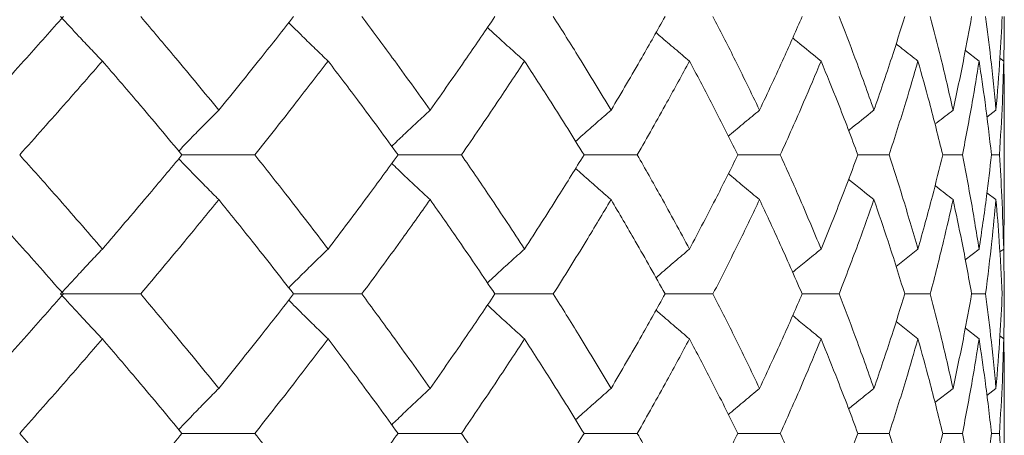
# Model space of a CAD drawing. Header units: inches. Extents: x -4 to 22.9, y -7.2 to 15.7.
# Tile 61 of 127: x 6.547 to 6.978, y 2.694 to 2.876. Entities that reach past the tile are written whole.
import ezdxf

# ---------------------------------------------------------------- set-up
doc = ezdxf.new("R2010")
doc.units = ezdxf.units.IN
doc.header["$MEASUREMENT"] = 0

msp = doc.modelspace()

# ---------------------------------------------------------------- linework, layer by layer
at = {"color": 7, "linetype": 'Continuous', "lineweight": 15}
for p, q in [((6.9667, 2.85781), (6.96069, 2.86246)), ((6.97748, 2.85781), (6.97583, 2.85907)), ((6.9741, 2.83629), (6.97012, 2.83323)), ((6.97771, 2.79619), (6.97771, 2.83716)), ((6.6178, 2.8167), (6.64969, 2.8167)), ((6.71238, 2.8167), (6.74012, 2.8167)), ((6.79378, 2.8167), (6.81708, 2.8167)), ((6.86112, 2.8167), (6.87971, 2.8167)), ((6.92733, 2.8167), (6.91365, 2.8167)), ((6.95079, 2.8167), (6.95942, 2.8167)), ((6.97215, 2.8167), (6.97563, 2.8167)), ((6.9741, 2.79707), (6.97016, 2.80011)), ((6.97748, 2.77543), (6.97768, 2.79619)), ((6.97771, 2.75574), (6.97748, 2.77589)), ((6.93036, 2.76778), (6.93996, 2.77543)), ((6.9667, 2.77543), (6.96065, 2.77072)), ((6.97748, 2.77543), (6.97579, 2.77413)), ((6.56589, 2.75574), (6.59972, 2.75574)), ((6.66668, 2.75574), (6.69653, 2.75574)), ((6.82926, 2.75574), (6.85023, 2.75574)), ((6.88927, 2.75574), (6.90543, 2.75574)), ((6.94534, 2.75574), (6.93417, 2.75574)), ((6.96346, 2.75574), (6.96952, 2.75574)), ((6.93039, 2.74368), (6.93996, 2.73604)), ((6.9667, 2.73604), (6.96069, 2.74072)), ((6.97748, 2.73604), (6.97583, 2.73731)), ((6.9474, 2.70809), (6.95531, 2.71434)), ((6.9741, 2.71434), (6.97012, 2.71126)), ((6.97771, 2.67402), (6.97771, 2.71522)), ((6.6178, 2.69462), (6.64969, 2.69462)), ((6.71238, 2.69462), (6.74012, 2.69462)), ((6.79378, 2.69462), (6.81708, 2.69462)), ((6.86112, 2.69462), (6.87971, 2.69462)), ((6.91365, 2.69462), (6.92733, 2.69462)), ((6.95942, 2.69462), (6.95079, 2.69462)), ((6.97215, 2.69462), (6.97563, 2.69462))]:
    msp.add_line(p, q, dxfattribs=at)
for points, knots in [([(6.52907, 2.83629), (6.53603, 2.84397), (6.54845, 2.85766), (6.56057, 2.87132), (6.56589, 2.87732)], [0, 0, 0, 0, 0.560541, 1, 1, 1, 1]), ([(6.58296, 2.85781), (6.58124, 2.85961), (6.5778, 2.8632), (6.5717, 2.86969), (6.56734, 2.87442), (6.56468, 2.87732)], [0, 0, 0, 0, 0.279852, 0.559705, 1, 1, 1, 1]), ([(6.63391, 2.83629), (6.62762, 2.84397), (6.61639, 2.85766), (6.60481, 2.87132), (6.59972, 2.87732)], [0, 0, 0, 0, 0.560542, 1, 1, 1, 1]), ([(6.63391, 2.83629), (6.64012, 2.84397), (6.65121, 2.85766), (6.66196, 2.87132), (6.66668, 2.87732)], [0, 0, 0, 0, 0.560541, 1, 1, 1, 1]), ([(6.72643, 2.83629), (6.72095, 2.84397), (6.71117, 2.85766), (6.701, 2.87132), (6.69653, 2.87732)], [0, 0, 0, 0, 0.560541, 1, 1, 1, 1]), ([(6.72643, 2.83629), (6.73183, 2.84397), (6.74146, 2.85766), (6.75072, 2.87132), (6.75479, 2.87732)], [0, 0, 0, 0, 0.5605418, 1, 1, 1, 1]), ([(6.80562, 2.83629), (6.80101, 2.84397), (6.79278, 2.85766), (6.78414, 2.87132), (6.78034, 2.87732)], [0, 0, 0, 0, 0.560542, 1, 1, 1, 1]), ([(6.80562, 2.83629), (6.81014, 2.84397), (6.81821, 2.85766), (6.82589, 2.87132), (6.82926, 2.87732)], [0, 0, 0, 0, 0.5605417, 1, 1, 1, 1]), ([(6.87061, 2.83629), (6.86692, 2.84397), (6.86033, 2.85766), (6.85331, 2.87132), (6.85023, 2.87732)], [0, 0, 0, 0, 0.5605412, 1, 1, 1, 1]), ([(6.87061, 2.83629), (6.87421, 2.84397), (6.88063, 2.85766), (6.88663, 2.87132), (6.88927, 2.87732)], [0, 0, 0, 0, 0.5605412, 1, 1, 1, 1]), ([(6.92069, 2.83629), (6.91796, 2.84397), (6.91309, 2.85766), (6.90777, 2.87132), (6.90543, 2.87732)], [0, 0, 0, 0, 0.560541, 1, 1, 1, 1]), ([(6.92069, 2.83629), (6.92333, 2.84397), (6.92803, 2.85766), (6.9323, 2.87132), (6.93417, 2.87732)], [0, 0, 0, 0, 0.560541, 1, 1, 1, 1]), ([(6.95531, 2.83629), (6.95357, 2.84397), (6.95047, 2.85766), (6.94691, 2.87132), (6.94534, 2.87732)], [0, 0, 0, 0, 0.560541, 1, 1, 1, 1]), ([(6.95531, 2.83629), (6.95696, 2.84397), (6.95989, 2.85766), (6.96237, 2.87132), (6.96346, 2.87732)], [0, 0, 0, 0, 0.560541, 1, 1, 1, 1]), ([(6.9741, 2.83629), (6.97337, 2.84397), (6.97206, 2.85766), (6.9703, 2.87132), (6.96952, 2.87732)], [0, 0, 0, 0, 0.560541, 1, 1, 1, 1]), ([(6.9741, 2.83629), (6.97473, 2.84397), (6.97586, 2.85766), (6.97653, 2.87132), (6.97683, 2.87732)], [0, 0, 0, 0, 0.5605412, 1, 1, 1, 1]), ([(6.97749, 2.85714), (6.97751, 2.85787), (6.97773, 2.8646), (6.97772, 2.87132), (6.97771, 2.87732)], [0, 0, 0, 0, 0.106983, 1, 1, 1, 1]), ([(6.68177, 2.85781), (6.6799, 2.85961), (6.67614, 2.8632), (6.67039, 2.86879), (6.66654, 2.87262), (6.66454, 2.87461)], [0, 0, 0, 0, 0.324452, 0.648903, 1, 1, 1, 1]), ([(6.76774, 2.85781), (6.76573, 2.85961), (6.7617, 2.8632), (6.75629, 2.8681), (6.75291, 2.87123), (6.75152, 2.87252)], [0, 0, 0, 0, 0.370116, 0.740235, 1, 1, 1, 1]), ([(6.83993, 2.85781), (6.83781, 2.85961), (6.83355, 2.86321), (6.82867, 2.86737), (6.82593, 2.86977), (6.8253, 2.87032)], [0, 0, 0, 0, 0.434404, 0.868803, 1, 1, 1, 1]), ([(6.88512, 2.86796), (6.88578, 2.86742), (6.88989, 2.864), (6.89405, 2.86064), (6.89755, 2.85781)], [0, 0, 0, 0, 0.159444, 1, 1, 1, 1]), ([(6.93996, 2.85781), (6.93767, 2.85961), (6.93447, 2.86211), (6.93129, 2.86465), (6.93039, 2.86538)], [0, 0, 0, 0, 0.715608, 1, 1, 1, 1]), ([(6.54676, 2.8167), (6.55361, 2.82439), (6.56583, 2.8381), (6.57773, 2.8518), (6.58296, 2.85781)], [0, 0, 0, 0, 0.560476, 1, 1, 1, 1]), ([(6.6178, 2.8167), (6.61139, 2.82439), (6.59995, 2.8381), (6.58814, 2.8518), (6.58296, 2.85781)], [0, 0, 0, 0, 0.560476, 1, 1, 1, 1]), ([(6.64969, 2.8167), (6.65578, 2.82439), (6.66664, 2.8381), (6.67715, 2.8518), (6.68177, 2.85781)], [0, 0, 0, 0, 0.560476, 1, 1, 1, 1]), ([(6.71238, 2.8167), (6.70677, 2.82439), (6.69675, 2.8381), (6.68634, 2.8518), (6.68177, 2.85781)], [0, 0, 0, 0, 0.560476, 1, 1, 1, 1]), ([(6.74012, 2.8167), (6.74539, 2.82439), (6.75478, 2.8381), (6.76378, 2.8518), (6.76774, 2.85781)], [0, 0, 0, 0, 0.560476, 1, 1, 1, 1]), ([(6.79378, 2.8167), (6.78903, 2.82439), (6.78055, 2.8381), (6.77165, 2.8518), (6.76774, 2.85781)], [0, 0, 0, 0, 0.560476, 1, 1, 1, 1]), ([(6.81708, 2.8167), (6.82146, 2.82439), (6.82927, 2.8381), (6.83668, 2.8518), (6.83993, 2.85781)], [0, 0, 0, 0, 0.560476, 1, 1, 1, 1]), ([(6.86112, 2.8167), (6.85728, 2.82439), (6.85042, 2.8381), (6.84314, 2.8518), (6.83993, 2.85781)], [0, 0, 0, 0, 0.560476, 1, 1, 1, 1]), ([(6.87971, 2.8167), (6.88316, 2.82439), (6.88931, 2.8381), (6.89503, 2.8518), (6.89755, 2.85781)], [0, 0, 0, 0, 0.560476, 1, 1, 1, 1]), ([(6.91365, 2.8167), (6.91076, 2.82439), (6.90561, 2.8381), (6.90001, 2.8518), (6.89755, 2.85781)], [0, 0, 0, 0, 0.560476, 1, 1, 1, 1]), ([(6.92733, 2.8167), (6.92981, 2.82439), (6.93423, 2.8381), (6.93821, 2.8518), (6.93996, 2.85781)], [0, 0, 0, 0, 0.560476, 1, 1, 1, 1]), ([(6.95079, 2.8167), (6.94889, 2.82439), (6.9455, 2.8381), (6.94165, 2.8518), (6.93996, 2.85781)], [0, 0, 0, 0, 0.560476, 1, 1, 1, 1]), ([(6.95942, 2.8167), (6.9609, 2.82439), (6.96355, 2.8381), (6.96574, 2.8518), (6.9667, 2.85781)], [0, 0, 0, 0, 0.560476, 1, 1, 1, 1]), ([(6.97215, 2.8167), (6.97125, 2.82439), (6.96966, 2.8381), (6.9676, 2.8518), (6.9667, 2.85781)], [0, 0, 0, 0, 0.560476, 1, 1, 1, 1]), ([(6.97563, 2.8167), (6.9761, 2.82439), (6.97693, 2.8381), (6.97731, 2.8518), (6.97748, 2.85781)], [0, 0, 0, 0, 0.560476, 1, 1, 1, 1]), ([(6.97768, 2.83716), (6.97769, 2.83803), (6.97777, 2.84492), (6.97761, 2.8518), (6.97748, 2.85781)], [0, 0, 0, 0, 0.125443, 1, 1, 1, 1]), ([(6.63391, 2.83629), (6.63211, 2.83449), (6.62851, 2.83089), (6.62266, 2.82494), (6.61864, 2.82074), (6.61639, 2.81839)], [0, 0, 0, 0, 0.30543, 0.610861, 1, 1, 1, 1]), ([(6.72643, 2.83629), (6.72448, 2.83449), (6.72059, 2.83089), (6.71498, 2.82562), (6.71134, 2.82211), (6.70962, 2.82045)], [0, 0, 0, 0, 0.344846, 0.689694, 1, 1, 1, 1]), ([(6.80562, 2.83629), (6.80354, 2.83449), (6.7994, 2.83089), (6.79423, 2.82633), (6.79114, 2.82354), (6.7901, 2.8226)], [0, 0, 0, 0, 0.398269, 0.796533, 1, 1, 1, 1]), ([(6.87061, 2.83629), (6.86843, 2.83449), (6.86408, 2.83089), (6.85954, 2.82709), (6.85718, 2.82507), (6.85698, 2.82489)], [0, 0, 0, 0, 0.4768401, 0.9536863, 1, 1, 1, 1]), ([(6.90958, 2.82736), (6.90973, 2.82748), (6.9134, 2.83049), (6.91712, 2.83345), (6.92069, 2.83629)], [0, 0, 0, 0, 0.0407266, 1, 1, 1, 1]), ([(6.95531, 2.83629), (6.953, 2.8345), (6.95035, 2.83244), (6.94772, 2.83036), (6.94739, 2.8301)], [0, 0, 0, 0, 0.874235, 1, 1, 1, 1]), ([(6.58296, 2.77543), (6.57629, 2.78314), (6.56439, 2.79691), (6.55214, 2.81065), (6.54676, 2.8167)], [0, 0, 0, 0, 0.560339, 1, 1, 1, 1]), ([(6.58296, 2.77543), (6.58956, 2.78314), (6.60133, 2.79691), (6.61277, 2.81065), (6.6178, 2.8167)], [0, 0, 0, 0, 0.560338, 1, 1, 1, 1]), ([(6.63391, 2.79707), (6.63211, 2.79887), (6.62852, 2.80248), (6.62267, 2.80844), (6.61865, 2.81265), (6.61639, 2.81501)], [0, 0, 0, 0, 0.30526, 0.610523, 1, 1, 1, 1]), ([(6.68177, 2.77543), (6.67588, 2.78314), (6.66536, 2.79691), (6.65447, 2.81065), (6.64969, 2.8167)], [0, 0, 0, 0, 0.560339, 1, 1, 1, 1]), ([(6.68177, 2.77543), (6.68759, 2.78314), (6.69797, 2.79691), (6.70798, 2.81065), (6.71238, 2.8167)], [0, 0, 0, 0, 0.560339, 1, 1, 1, 1]), ([(6.76774, 2.77543), (6.76269, 2.78314), (6.75368, 2.79691), (6.74426, 2.81065), (6.74012, 2.8167)], [0, 0, 0, 0, 0.560339, 1, 1, 1, 1]), ([(6.76774, 2.77543), (6.77271, 2.78314), (6.78158, 2.79691), (6.79006, 2.81065), (6.79378, 2.8167)], [0, 0, 0, 0, 0.5603393, 1, 1, 1, 1]), ([(6.83993, 2.77543), (6.83578, 2.78314), (6.82836, 2.79691), (6.82052, 2.81065), (6.81708, 2.8167)], [0, 0, 0, 0, 0.5603393, 1, 1, 1, 1]), ([(6.83993, 2.77543), (6.844, 2.78314), (6.85126, 2.79691), (6.85811, 2.81065), (6.86112, 2.8167)], [0, 0, 0, 0, 0.560339, 1, 1, 1, 1]), ([(6.89755, 2.77543), (6.89434, 2.78314), (6.8886, 2.79691), (6.88242, 2.81065), (6.87971, 2.8167)], [0, 0, 0, 0, 0.560339, 1, 1, 1, 1]), ([(6.89755, 2.77543), (6.90067, 2.78314), (6.90625, 2.79691), (6.91139, 2.81065), (6.91365, 2.8167)], [0, 0, 0, 0, 0.5603386, 1, 1, 1, 1]), ([(6.93996, 2.77543), (6.93772, 2.78314), (6.93373, 2.79691), (6.92928, 2.81065), (6.92733, 2.8167)], [0, 0, 0, 0, 0.560339, 1, 1, 1, 1]), ([(6.93996, 2.77543), (6.9421, 2.78314), (6.94593, 2.79691), (6.94931, 2.81065), (6.95079, 2.8167)], [0, 0, 0, 0, 0.560339, 1, 1, 1, 1]), ([(6.9667, 2.77543), (6.96546, 2.78314), (6.96326, 2.79691), (6.96059, 2.81065), (6.95942, 2.8167)], [0, 0, 0, 0, 0.560339, 1, 1, 1, 1]), ([(6.9667, 2.77543), (6.96784, 2.78314), (6.96988, 2.79691), (6.97145, 2.81065), (6.97215, 2.8167)], [0, 0, 0, 0, 0.560339, 1, 1, 1, 1]), ([(6.97748, 2.77543), (6.97726, 2.78314), (6.97686, 2.79691), (6.976, 2.81065), (6.97563, 2.8167)], [0, 0, 0, 0, 0.560339, 1, 1, 1, 1]), ([(6.72643, 2.79707), (6.72448, 2.79887), (6.7206, 2.80248), (6.71499, 2.80776), (6.71135, 2.81127), (6.70962, 2.81293)], [0, 0, 0, 0, 0.34472, 0.689443, 1, 1, 1, 1]), ([(6.80562, 2.79707), (6.80355, 2.79887), (6.79941, 2.80248), (6.79424, 2.80705), (6.79115, 2.80983), (6.79011, 2.81078)], [0, 0, 0, 0, 0.398228, 0.796465, 1, 1, 1, 1]), ([(6.87061, 2.79707), (6.86843, 2.79887), (6.86409, 2.80248), (6.85955, 2.80629), (6.8572, 2.80831), (6.85699, 2.80849)], [0, 0, 0, 0, 0.477008, 0.954018, 1, 1, 1, 1]), ([(6.9096, 2.80601), (6.90974, 2.80589), (6.91341, 2.80288), (6.91712, 2.79992), (6.92069, 2.79707)], [0, 0, 0, 0, 0.038165, 1, 1, 1, 1]), ([(6.95531, 2.79707), (6.953, 2.79887), (6.95036, 2.80092), (6.94775, 2.803), (6.94742, 2.80325)], [0, 0, 0, 0, 0.876776, 1, 1, 1, 1]), ([(6.56589, 2.75574), (6.5591, 2.76346), (6.54699, 2.77725), (6.53454, 2.79101), (6.52907, 2.79707)], [0, 0, 0, 0, 0.5602737, 1, 1, 1, 1]), ([(6.59972, 2.75574), (6.60619, 2.76346), (6.61775, 2.77725), (6.62897, 2.79101), (6.63391, 2.79707)], [0, 0, 0, 0, 0.5602729, 1, 1, 1, 1]), ([(6.66668, 2.75574), (6.66066, 2.76346), (6.64991, 2.77725), (6.63879, 2.79101), (6.63391, 2.79707)], [0, 0, 0, 0, 0.560273, 1, 1, 1, 1]), ([(6.69653, 2.75574), (6.70221, 2.76346), (6.71236, 2.77725), (6.72213, 2.79101), (6.72643, 2.79707)], [0, 0, 0, 0, 0.560273, 1, 1, 1, 1]), ([(6.75479, 2.75574), (6.7496, 2.76346), (6.74033, 2.77725), (6.73067, 2.79101), (6.72643, 2.79707)], [0, 0, 0, 0, 0.560273, 1, 1, 1, 1]), ([(6.78034, 2.75574), (6.78517, 2.76346), (6.79378, 2.77725), (6.802, 2.79101), (6.80562, 2.79707)], [0, 0, 0, 0, 0.560273, 1, 1, 1, 1]), ([(6.82926, 2.75574), (6.82496, 2.76346), (6.81727, 2.77725), (6.80918, 2.79101), (6.80562, 2.79707)], [0, 0, 0, 0, 0.560274, 1, 1, 1, 1]), ([(6.85023, 2.75574), (6.85415, 2.76346), (6.86114, 2.77725), (6.86772, 2.79101), (6.87061, 2.79707)], [0, 0, 0, 0, 0.560273, 1, 1, 1, 1]), ([(6.88927, 2.75574), (6.8859, 2.76346), (6.87989, 2.77725), (6.87344, 2.79101), (6.87061, 2.79707)], [0, 0, 0, 0, 0.560273, 1, 1, 1, 1]), ([(6.90543, 2.75574), (6.9084, 2.76346), (6.91369, 2.77725), (6.91855, 2.79101), (6.92069, 2.79707)], [0, 0, 0, 0, 0.560273, 1, 1, 1, 1]), ([(6.93417, 2.75574), (6.93177, 2.76346), (6.9275, 2.77725), (6.92277, 2.79101), (6.92069, 2.79707)], [0, 0, 0, 0, 0.560273, 1, 1, 1, 1]), ([(6.94534, 2.75574), (6.94733, 2.76346), (6.95086, 2.77725), (6.95395, 2.79101), (6.95531, 2.79707)], [0, 0, 0, 0, 0.5602733, 1, 1, 1, 1]), ([(6.96346, 2.75574), (6.96206, 2.76346), (6.95957, 2.77725), (6.95661, 2.79101), (6.95531, 2.79707)], [0, 0, 0, 0, 0.5602732, 1, 1, 1, 1]), ([(6.96952, 2.75574), (6.9705, 2.76346), (6.97224, 2.77725), (6.97353, 2.79101), (6.9741, 2.79707)], [0, 0, 0, 0, 0.5602732, 1, 1, 1, 1]), ([(6.97683, 2.75574), (6.97644, 2.76346), (6.97575, 2.77725), (6.9746, 2.79101), (6.9741, 2.79707)], [0, 0, 0, 0, 0.560273, 1, 1, 1, 1]), ([(6.58296, 2.77543), (6.58124, 2.77362), (6.57782, 2.77001), (6.57172, 2.76347), (6.56735, 2.75868), (6.56468, 2.75574)], [0, 0, 0, 0, 0.2788686, 0.5577386, 1, 1, 1, 1]), ([(6.68177, 2.77543), (6.6799, 2.77362), (6.67616, 2.77001), (6.67041, 2.76437), (6.66655, 2.76049), (6.66454, 2.75847)], [0, 0, 0, 0, 0.323251, 0.6465024, 1, 1, 1, 1]), ([(6.76774, 2.77543), (6.76574, 2.77362), (6.76172, 2.77001), (6.75631, 2.76507), (6.75292, 2.7619), (6.75151, 2.76058)], [0, 0, 0, 0, 0.368668, 0.737336, 1, 1, 1, 1]), ([(6.83993, 2.77543), (6.83781, 2.77362), (6.83357, 2.77001), (6.82868, 2.7658), (6.82594, 2.76338), (6.82529, 2.7628)], [0, 0, 0, 0, 0.432564, 0.865125, 1, 1, 1, 1]), ([(6.89755, 2.77543), (6.89533, 2.77362), (6.89117, 2.77023), (6.88703, 2.76679), (6.8851, 2.76518)], [0, 0, 0, 0, 0.531735, 1, 1, 1, 1]), ([(6.52907, 2.71434), (6.53603, 2.72207), (6.54846, 2.73588), (6.56056, 2.74967), (6.56589, 2.75574)], [0, 0, 0, 0, 0.560137, 1, 1, 1, 1]), ([(6.58296, 2.73604), (6.58125, 2.73784), (6.57782, 2.74146), (6.57172, 2.74801), (6.56736, 2.7528), (6.56468, 2.75574)], [0, 0, 0, 0, 0.278776, 0.557551, 1, 1, 1, 1]), ([(6.63391, 2.71434), (6.62762, 2.72207), (6.61639, 2.73588), (6.60481, 2.74967), (6.59972, 2.75574)], [0, 0, 0, 0, 0.560136, 1, 1, 1, 1]), ([(6.63391, 2.71434), (6.64012, 2.72207), (6.65121, 2.73588), (6.66195, 2.74967), (6.66668, 2.75574)], [0, 0, 0, 0, 0.560137, 1, 1, 1, 1]), ([(6.72643, 2.71434), (6.72095, 2.72207), (6.71116, 2.73588), (6.701, 2.74967), (6.69653, 2.75574)], [0, 0, 0, 0, 0.560137, 1, 1, 1, 1]), ([(6.72643, 2.71434), (6.73182, 2.72207), (6.74146, 2.73588), (6.75072, 2.74967), (6.75479, 2.75574)], [0, 0, 0, 0, 0.5601362, 1, 1, 1, 1]), ([(6.75479, 2.75574), (6.75484, 2.75574), (6.75775, 2.75574), (6.76627, 2.75574), (6.77474, 2.75574), (6.78034, 2.75574)], [0, 0, 0, 0, 0.005585, 0.34259, 1, 1, 1, 1]), ([(6.80562, 2.71434), (6.80101, 2.72207), (6.79278, 2.73588), (6.78414, 2.74967), (6.78034, 2.75574)], [0, 0, 0, 0, 0.560136, 1, 1, 1, 1]), ([(6.80562, 2.71434), (6.81014, 2.72207), (6.81822, 2.73588), (6.82589, 2.74967), (6.82926, 2.75574)], [0, 0, 0, 0, 0.560136, 1, 1, 1, 1]), ([(6.87061, 2.71434), (6.86692, 2.72207), (6.86033, 2.73588), (6.85332, 2.74967), (6.85023, 2.75574)], [0, 0, 0, 0, 0.560137, 1, 1, 1, 1]), ([(6.87061, 2.71434), (6.87421, 2.72207), (6.88064, 2.73588), (6.88663, 2.74967), (6.88927, 2.75574)], [0, 0, 0, 0, 0.5601368, 1, 1, 1, 1]), ([(6.92069, 2.71434), (6.91796, 2.72207), (6.91309, 2.73588), (6.90777, 2.74967), (6.90543, 2.75574)], [0, 0, 0, 0, 0.560136, 1, 1, 1, 1]), ([(6.92069, 2.71434), (6.92333, 2.72207), (6.92803, 2.73588), (6.9323, 2.74967), (6.93417, 2.75574)], [0, 0, 0, 0, 0.560137, 1, 1, 1, 1]), ([(6.95531, 2.71434), (6.95357, 2.72207), (6.95047, 2.73588), (6.94691, 2.74967), (6.94534, 2.75574)], [0, 0, 0, 0, 0.560137, 1, 1, 1, 1]), ([(6.95531, 2.71434), (6.95696, 2.72207), (6.95989, 2.73588), (6.96237, 2.74967), (6.96346, 2.75574)], [0, 0, 0, 0, 0.560137, 1, 1, 1, 1]), ([(6.9741, 2.71434), (6.97337, 2.72207), (6.97206, 2.73588), (6.9703, 2.74967), (6.96952, 2.75574)], [0, 0, 0, 0, 0.560137, 1, 1, 1, 1]), ([(6.9741, 2.71434), (6.97473, 2.72207), (6.97586, 2.73588), (6.97653, 2.74967), (6.97683, 2.75574)], [0, 0, 0, 0, 0.560137, 1, 1, 1, 1]), ([(6.97749, 2.73536), (6.97751, 2.73609), (6.97773, 2.74288), (6.97772, 2.74967), (6.97771, 2.75574)], [0, 0, 0, 0, 0.106581, 1, 1, 1, 1]), ([(6.68177, 2.73604), (6.6799, 2.73785), (6.67616, 2.74146), (6.67041, 2.74711), (6.66656, 2.75098), (6.66454, 2.75301)], [0, 0, 0, 0, 0.323205, 0.646412, 1, 1, 1, 1]), ([(6.76774, 2.73604), (6.76574, 2.73785), (6.76173, 2.74146), (6.75631, 2.74641), (6.75293, 2.74958), (6.75152, 2.75089)], [0, 0, 0, 0, 0.368705, 0.737406, 1, 1, 1, 1]), ([(6.83993, 2.73604), (6.83781, 2.73785), (6.83357, 2.74146), (6.82869, 2.74567), (6.82595, 2.7481), (6.8253, 2.74867)], [0, 0, 0, 0, 0.432758, 0.865515, 1, 1, 1, 1]), ([(6.89755, 2.73604), (6.89534, 2.73784), (6.89118, 2.74124), (6.88705, 2.74468), (6.88512, 2.74628)], [0, 0, 0, 0, 0.532294, 1, 1, 1, 1]), ([(6.54676, 2.69462), (6.55361, 2.70235), (6.56583, 2.71616), (6.57772, 2.72996), (6.58296, 2.73604)], [0, 0, 0, 0, 0.560071, 1, 1, 1, 1]), ([(6.6178, 2.69462), (6.61139, 2.70235), (6.59994, 2.71616), (6.58815, 2.72996), (6.58296, 2.73604)], [0, 0, 0, 0, 0.560071, 1, 1, 1, 1]), ([(6.64969, 2.69462), (6.65577, 2.70235), (6.66664, 2.71616), (6.67715, 2.72996), (6.68177, 2.73604)], [0, 0, 0, 0, 0.560071, 1, 1, 1, 1]), ([(6.71238, 2.69462), (6.70677, 2.70235), (6.69674, 2.71616), (6.68635, 2.72996), (6.68177, 2.73604)], [0, 0, 0, 0, 0.560071, 1, 1, 1, 1]), ([(6.74012, 2.69462), (6.74538, 2.70235), (6.75478, 2.71616), (6.76378, 2.72996), (6.76774, 2.73604)], [0, 0, 0, 0, 0.56007, 1, 1, 1, 1]), ([(6.79378, 2.69462), (6.78903, 2.70235), (6.78054, 2.71616), (6.77166, 2.72996), (6.76774, 2.73604)], [0, 0, 0, 0, 0.56007, 1, 1, 1, 1]), ([(6.81708, 2.69462), (6.82146, 2.70235), (6.82927, 2.71616), (6.83668, 2.72996), (6.83993, 2.73604)], [0, 0, 0, 0, 0.56007, 1, 1, 1, 1]), ([(6.86112, 2.69462), (6.85728, 2.70235), (6.85042, 2.71616), (6.84314, 2.72996), (6.83993, 2.73604)], [0, 0, 0, 0, 0.560071, 1, 1, 1, 1]), ([(6.87971, 2.69462), (6.88316, 2.70235), (6.88931, 2.71616), (6.89503, 2.72996), (6.89755, 2.73604)], [0, 0, 0, 0, 0.5600706, 1, 1, 1, 1]), ([(6.91365, 2.69462), (6.91076, 2.70235), (6.9056, 2.71616), (6.90001, 2.72996), (6.89755, 2.73604)], [0, 0, 0, 0, 0.560071, 1, 1, 1, 1]), ([(6.92733, 2.69462), (6.92981, 2.70235), (6.93423, 2.71616), (6.93821, 2.72996), (6.93996, 2.73604)], [0, 0, 0, 0, 0.560071, 1, 1, 1, 1]), ([(6.95079, 2.69462), (6.94889, 2.70235), (6.9455, 2.71616), (6.94165, 2.72996), (6.93996, 2.73604)], [0, 0, 0, 0, 0.56007, 1, 1, 1, 1]), ([(6.95942, 2.69462), (6.9609, 2.70235), (6.96355, 2.71616), (6.96574, 2.72996), (6.9667, 2.73604)], [0, 0, 0, 0, 0.5600707, 1, 1, 1, 1]), ([(6.97215, 2.69462), (6.97125, 2.70235), (6.96966, 2.71616), (6.9676, 2.72996), (6.9667, 2.73604)], [0, 0, 0, 0, 0.560071, 1, 1, 1, 1]), ([(6.97563, 2.69462), (6.9761, 2.70235), (6.97693, 2.71616), (6.97731, 2.72996), (6.97748, 2.73604)], [0, 0, 0, 0, 0.5600707, 1, 1, 1, 1]), ([(6.97768, 2.71522), (6.97769, 2.71608), (6.97777, 2.72303), (6.97761, 2.72996), (6.97748, 2.73604)], [0, 0, 0, 0, 0.1249088, 1, 1, 1, 1]), ([(6.63391, 2.71434), (6.63211, 2.71253), (6.62853, 2.70892), (6.62268, 2.70292), (6.61865, 2.69869), (6.61639, 2.69632)], [0, 0, 0, 0, 0.304693, 0.609384, 1, 1, 1, 1]), ([(6.72643, 2.71434), (6.72449, 2.71253), (6.72061, 2.70892), (6.715, 2.70361), (6.71135, 2.70008), (6.70962, 2.6984)], [0, 0, 0, 0, 0.344017, 0.688034, 1, 1, 1, 1]), ([(6.80562, 2.71434), (6.80355, 2.71253), (6.79942, 2.70892), (6.79424, 2.70432), (6.79115, 2.70152), (6.7901, 2.70056)], [0, 0, 0, 0, 0.3973127, 0.7946195, 1, 1, 1, 1]), ([(6.87061, 2.71434), (6.86844, 2.71253), (6.8641, 2.70891), (6.85956, 2.70509), (6.8572, 2.70305), (6.85698, 2.70286)], [0, 0, 0, 0, 0.475696, 0.951393, 1, 1, 1, 1]), ([(6.92069, 2.71434), (6.91844, 2.71253), (6.91472, 2.70955), (6.91103, 2.70653), (6.90958, 2.70534)], [0, 0, 0, 0, 0.605739, 1, 1, 1, 1]), ([(6.58296, 2.6532), (6.57629, 2.66093), (6.56438, 2.67473), (6.55215, 2.68854), (6.54676, 2.69462)], [0, 0, 0, 0, 0.559933, 1, 1, 1, 1]), ([(6.58296, 2.6532), (6.58955, 2.66093), (6.60133, 2.67473), (6.61277, 2.68854), (6.6178, 2.69462)], [0, 0, 0, 0, 0.559933, 1, 1, 1, 1]), ([(6.68177, 2.6532), (6.67588, 2.66093), (6.66536, 2.67473), (6.65448, 2.68854), (6.64969, 2.69462)], [0, 0, 0, 0, 0.559934, 1, 1, 1, 1]), ([(6.68177, 2.6532), (6.68759, 2.66093), (6.69797, 2.67473), (6.70798, 2.68854), (6.71238, 2.69462)], [0, 0, 0, 0, 0.559933, 1, 1, 1, 1]), ([(6.76774, 2.6532), (6.76269, 2.66093), (6.75367, 2.67473), (6.74426, 2.68854), (6.74012, 2.69462)], [0, 0, 0, 0, 0.559933, 1, 1, 1, 1]), ([(6.76774, 2.6532), (6.77271, 2.66093), (6.78159, 2.67473), (6.79006, 2.68854), (6.79378, 2.69462)], [0, 0, 0, 0, 0.5599334, 1, 1, 1, 1]), ([(6.83993, 2.6532), (6.83578, 2.66093), (6.82836, 2.67473), (6.82053, 2.68854), (6.81708, 2.69462)], [0, 0, 0, 0, 0.5599337, 1, 1, 1, 1]), ([(6.83993, 2.6532), (6.844, 2.66093), (6.85127, 2.67473), (6.85811, 2.68854), (6.86112, 2.69462)], [0, 0, 0, 0, 0.559934, 1, 1, 1, 1]), ([(6.89755, 2.6532), (6.89434, 2.66093), (6.8886, 2.67473), (6.88242, 2.68854), (6.87971, 2.69462)], [0, 0, 0, 0, 0.559933, 1, 1, 1, 1]), ([(6.89755, 2.6532), (6.90067, 2.66093), (6.90625, 2.67473), (6.91139, 2.68854), (6.91365, 2.69462)], [0, 0, 0, 0, 0.559933, 1, 1, 1, 1]), ([(6.93996, 2.6532), (6.93772, 2.66093), (6.93373, 2.67473), (6.92929, 2.68854), (6.92733, 2.69462)], [0, 0, 0, 0, 0.559933, 1, 1, 1, 1]), ([(6.93996, 2.6532), (6.9421, 2.66093), (6.94593, 2.67473), (6.94931, 2.68854), (6.95079, 2.69462)], [0, 0, 0, 0, 0.559933, 1, 1, 1, 1]), ([(6.9667, 2.6532), (6.96546, 2.66093), (6.96326, 2.67473), (6.96059, 2.68854), (6.95942, 2.69462)], [0, 0, 0, 0, 0.559933, 1, 1, 1, 1]), ([(6.9667, 2.6532), (6.96784, 2.66093), (6.96988, 2.67473), (6.97145, 2.68854), (6.97215, 2.69462)], [0, 0, 0, 0, 0.559933, 1, 1, 1, 1]), ([(6.97748, 2.6532), (6.97726, 2.66093), (6.97686, 2.67473), (6.976, 2.68854), (6.97563, 2.69462)], [0, 0, 0, 0, 0.559933, 1, 1, 1, 1])]:
    msp.add_open_spline(points, degree=3, knots=knots, dxfattribs=at)

doc.saveas('drawing.dxf')
